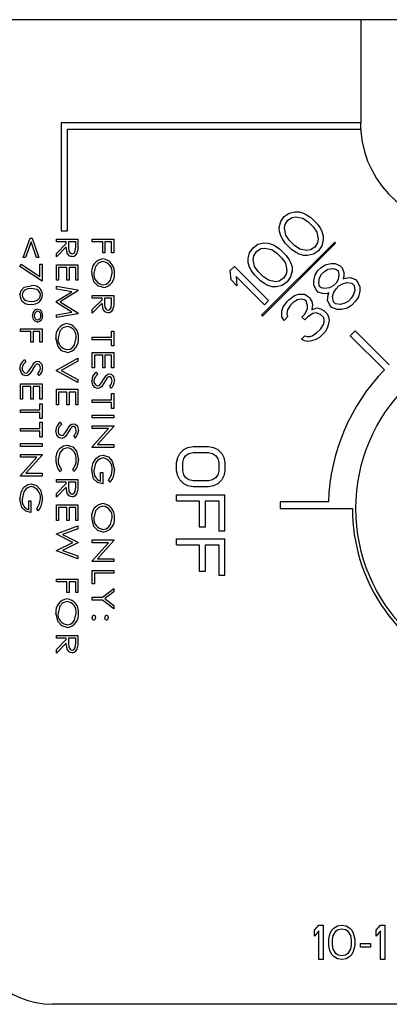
# Model space of a CAD drawing. Extents: x 4.1 to 87.9, y 1.7 to 56.9.
# Tile 10 of 17: x 52.615 to 53.151, y 20.662 to 22.092. Entities that reach past the tile are written whole.
import ezdxf

# ---------------------------------------------------------------- set-up
doc = ezdxf.new("R2010")
doc.units = 0
doc.layers.add('BODY', color=3, linetype='CONTINUOUS')

msp = doc.modelspace()

# ---------------------------------------------------------------- linework, layer by layer
at = {"layer": 'BODY', "linetype": 'CONTINUOUS'}
for p, q in [((54.7275, 22.0915), (48.5975, 22.0915)), ((53.1097, 22.0915), (53.1097, 21.9415)), ((52.6752, 21.9415), (52.6752, 21.7851)), ((53.1097, 21.9415), (52.6752, 21.9415)), ((53.1097, 21.9325), (53.1097, 21.9415)), ((52.6842, 21.9325), (53.1097, 21.9325)), ((52.6842, 21.7851), (52.6842, 21.9325)), ((53.1097, 21.9325), (53.1097, 21.929)), ((52.9987, 21.8055), (53.0059, 21.8106)), ((53.0059, 21.8106), (53.0142, 21.8126)), ((53.0142, 21.8126), (53.0205, 21.8126)), ((53.0205, 21.8126), (53.0268, 21.8104)), ((53.0268, 21.8104), (53.0309, 21.8083)), ((53.0309, 21.8083), (53.0372, 21.804)), ((52.9915, 21.7899), (52.9935, 21.7983)), ((52.9935, 21.7983), (52.9987, 21.8055)), ((52.9989, 21.7888), (52.9998, 21.794)), ((52.9998, 21.794), (53.0039, 21.8002)), ((53.0039, 21.8002), (53.0102, 21.8043)), ((53.0102, 21.8043), (53.0154, 21.8053)), ((53.0154, 21.8053), (53.0258, 21.8031)), ((53.0258, 21.8031), (53.0331, 21.7978)), ((53.0331, 21.7978), (53.0405, 21.7905)), ((53.0372, 21.804), (53.0467, 21.7946)), ((53.0467, 21.7946), (53.051, 21.7883)), ((52.6752, 21.7851), (52.6842, 21.7851)), ((52.9916, 21.7837), (52.9915, 21.7899)), ((52.9938, 21.7774), (52.9916, 21.7837)), ((53.001, 21.7784), (52.9989, 21.7888)), ((53.0405, 21.7905), (53.0458, 21.7831)), ((53.0458, 21.7831), (53.048, 21.7727)), ((53.051, 21.7883), (53.0531, 21.7841)), ((53.0531, 21.7841), (53.0552, 21.7778)), ((52.6199, 21.7462), (52.6298, 21.7743)), ((52.6314, 21.7691), (52.6234, 21.7462)), ((52.6298, 21.7743), (52.6329, 21.7743)), ((52.6394, 21.7462), (52.6314, 21.7691)), ((52.6329, 21.7743), (52.6428, 21.7462)), ((52.668, 21.7687), (52.668, 21.7727)), ((52.668, 21.7727), (52.6993, 21.7727)), ((52.6824, 21.7687), (52.668, 21.7687)), ((52.668, 21.7521), (52.6824, 21.7666)), ((52.6824, 21.7666), (52.6824, 21.7687)), ((52.6857, 21.7687), (52.6856, 21.7617)), ((52.6961, 21.7687), (52.6857, 21.7687)), ((52.6961, 21.7615), (52.6961, 21.7687)), ((52.6993, 21.7727), (52.6993, 21.7647)), ((52.7201, 21.7687), (52.7201, 21.7727)), ((52.7201, 21.7727), (52.7514, 21.7727)), ((52.7353, 21.7687), (52.7201, 21.7687)), ((52.7353, 21.7531), (52.7353, 21.7687)), ((52.7482, 21.7687), (52.7385, 21.7687)), ((52.7385, 21.7687), (52.7385, 21.7531)), ((52.7482, 21.7531), (52.7482, 21.7687)), ((52.7514, 21.7727), (52.7514, 21.7531)), ((52.9533, 21.7601), (52.9605, 21.7653)), ((52.9605, 21.7653), (52.9689, 21.7673)), ((52.9657, 21.6622), (53.0718, 21.7683)), ((53.0732, 21.7669), (52.9672, 21.6608)), ((52.9689, 21.7673), (52.9751, 21.7672)), ((52.9751, 21.7672), (52.9814, 21.765)), ((52.9814, 21.765), (52.9856, 21.7629)), ((52.9959, 21.7732), (52.9938, 21.7774)), ((53.0001, 21.7669), (52.9959, 21.7732)), ((53.0096, 21.7574), (53.0001, 21.7669)), ((53.0063, 21.771), (53.001, 21.7784)), ((53.0137, 21.7637), (53.0063, 21.771)), ((53.047, 21.7675), (53.0429, 21.7613)), ((53.048, 21.7727), (53.047, 21.7675)), ((53.0553, 21.7716), (53.0533, 21.7632)), ((53.0552, 21.7778), (53.0553, 21.7716)), ((53.0732, 21.7669), (53.0718, 21.7683)), ((52.6824, 21.7615), (52.668, 21.747)), ((52.668, 21.747), (52.668, 21.7521)), ((52.7385, 21.7531), (52.7353, 21.7531)), ((52.7514, 21.7531), (52.7482, 21.7531)), ((52.9462, 21.7446), (52.9482, 21.7529)), ((52.9482, 21.7529), (52.9533, 21.7601)), ((52.9545, 21.7486), (52.9586, 21.7549)), ((52.9586, 21.7549), (52.9648, 21.759)), ((52.9648, 21.759), (52.97, 21.7599)), ((52.97, 21.7599), (52.9804, 21.7578)), ((52.9804, 21.7578), (52.9878, 21.7525)), ((52.9856, 21.7629), (52.9919, 21.7587)), ((52.9878, 21.7525), (52.9951, 21.7451)), ((52.9919, 21.7587), (53.0014, 21.7492)), ((53.0159, 21.7532), (53.0096, 21.7574)), ((53.0211, 21.7584), (53.0137, 21.7637)), ((53.0201, 21.7511), (53.0159, 21.7532)), ((53.0264, 21.7489), (53.0201, 21.7511)), ((53.0315, 21.7562), (53.0211, 21.7584)), ((53.0367, 21.7572), (53.0315, 21.7562)), ((53.0409, 21.7509), (53.0326, 21.7489)), ((53.0429, 21.7613), (53.0367, 21.7572)), ((53.0482, 21.756), (53.0409, 21.7509)), ((53.0533, 21.7632), (53.0482, 21.756)), ((52.6151, 21.7329), (52.6167, 21.7364)), ((52.6167, 21.7364), (52.644, 21.7186)), ((52.6234, 21.7462), (52.6199, 21.7462)), ((52.6428, 21.7462), (52.6394, 21.7462)), ((52.644, 21.7186), (52.644, 21.7365)), ((52.644, 21.7365), (52.6472, 21.7365)), ((52.6472, 21.7365), (52.6472, 21.712)), ((52.9462, 21.7383), (52.9462, 21.7446)), ((52.9484, 21.732), (52.9462, 21.7383)), ((52.9535, 21.7434), (52.9545, 21.7486)), ((52.9557, 21.733), (52.9535, 21.7434)), ((52.9951, 21.7451), (53.0004, 21.7377)), ((53.0004, 21.7377), (53.0026, 21.7273)), ((53.0014, 21.7492), (53.0056, 21.7429)), ((53.0056, 21.7429), (53.0077, 21.7387)), ((53.0077, 21.7387), (53.0099, 21.7324)), ((53.0326, 21.7489), (53.0264, 21.7489)), ((53.0579, 21.7353), (53.0662, 21.7373)), ((53.0662, 21.7373), (53.0725, 21.7372)), ((53.0725, 21.7372), (53.0798, 21.734)), ((52.6472, 21.712), (52.6151, 21.7329)), ((52.668, 21.7132), (52.668, 21.7357)), ((52.668, 21.7357), (52.6993, 21.7357)), ((52.6833, 21.7317), (52.6712, 21.7317)), ((52.6712, 21.7317), (52.6712, 21.7132)), ((52.6833, 21.7132), (52.6833, 21.7317)), ((52.6961, 21.7317), (52.6865, 21.7317)), ((52.6865, 21.7317), (52.6865, 21.7132)), ((52.6961, 21.7132), (52.6961, 21.7317)), ((52.6993, 21.7357), (52.6993, 21.7132)), ((52.9203, 21.7271), (52.9265, 21.7333)), ((52.9215, 21.7136), (52.9203, 21.7271)), ((52.9265, 21.7333), (52.976, 21.6838)), ((52.9505, 21.7278), (52.9484, 21.732)), ((52.9548, 21.7216), (52.9505, 21.7278)), ((52.961, 21.7257), (52.9557, 21.733)), ((52.9683, 21.7183), (52.961, 21.7257)), ((53.0016, 21.7221), (52.9975, 21.7159)), ((53.0026, 21.7273), (53.0016, 21.7221)), ((53.0099, 21.7262), (53.0079, 21.7179)), ((53.0099, 21.7324), (53.0099, 21.7262)), ((53.0434, 21.7209), (53.0475, 21.7271)), ((53.0475, 21.7271), (53.0517, 21.7312)), ((53.0497, 21.7166), (53.0528, 21.7218)), ((53.0517, 21.7312), (53.0579, 21.7353)), ((53.0528, 21.7218), (53.0569, 21.7259)), ((53.0569, 21.7259), (53.0621, 21.729)), ((53.0621, 21.729), (53.0694, 21.73)), ((53.0694, 21.73), (53.0746, 21.7289)), ((53.0746, 21.7289), (53.0767, 21.7268)), ((53.0767, 21.7268), (53.0778, 21.7216)), ((53.0798, 21.734), (53.0829, 21.7309)), ((53.0829, 21.7309), (53.0851, 21.7246)), ((53.0851, 21.7246), (53.0852, 21.7184)), ((52.6712, 21.7132), (52.668, 21.7132)), ((52.6865, 21.7132), (52.6833, 21.7132)), ((52.6993, 21.7132), (52.6961, 21.7132)), ((52.9299, 21.7051), (52.9215, 21.7136)), ((52.9698, 21.6776), (52.9287, 21.7187)), ((52.9287, 21.7187), (52.9299, 21.7051)), ((52.9642, 21.7121), (52.9548, 21.7216)), ((52.9705, 21.7078), (52.9642, 21.7121)), ((52.9757, 21.713), (52.9683, 21.7183)), ((52.9747, 21.7057), (52.9705, 21.7078)), ((52.9861, 21.7108), (52.9757, 21.713)), ((52.9913, 21.7118), (52.9861, 21.7108)), ((52.9975, 21.7159), (52.9913, 21.7118)), ((53.0028, 21.7106), (52.9956, 21.7055)), ((53.0079, 21.7179), (53.0028, 21.7106)), ((53.0414, 21.7126), (53.0434, 21.7209)), ((53.0415, 21.7063), (53.0414, 21.7126)), ((53.0488, 21.7094), (53.0497, 21.7166)), ((53.0499, 21.7041), (53.0488, 21.7094)), ((53.0738, 21.7091), (53.0697, 21.705)), ((53.0769, 21.7143), (53.0738, 21.7091)), ((53.0778, 21.7216), (53.0769, 21.7143)), ((53.078, 21.7049), (53.0832, 21.708)), ((53.0832, 21.708), (53.0894, 21.71)), ((53.0852, 21.7184), (53.0841, 21.7152)), ((53.0841, 21.7152), (53.0873, 21.7163)), ((53.0873, 21.7163), (53.0945, 21.7172)), ((53.0894, 21.71), (53.0967, 21.7089)), ((53.0945, 21.7172), (53.1019, 21.714)), ((53.0967, 21.7089), (53.0999, 21.7057)), ((53.1019, 21.714), (53.105, 21.7109)), ((53.105, 21.7109), (53.1082, 21.7035)), ((52.668, 21.7043), (52.6993, 21.699)), ((52.668, 21.7002), (52.668, 21.7043)), ((52.6905, 21.6964), (52.668, 21.7002)), ((52.668, 21.6825), (52.6905, 21.6964)), ((52.6993, 21.6976), (52.6736, 21.6816)), ((52.6993, 21.699), (52.6993, 21.6976)), ((52.981, 21.7036), (52.9747, 21.7057)), ((52.9872, 21.7035), (52.981, 21.7036)), ((52.9956, 21.7055), (52.9872, 21.7035)), ((53.0447, 21.699), (53.0415, 21.7063)), ((53.0479, 21.6958), (53.0447, 21.699)), ((53.0542, 21.6937), (53.0479, 21.6958)), ((53.052, 21.702), (53.0499, 21.7041)), ((53.0572, 21.7009), (53.052, 21.702)), ((53.0604, 21.6936), (53.0542, 21.6937)), ((53.0645, 21.7019), (53.0572, 21.7009)), ((53.0635, 21.6946), (53.0604, 21.6936)), ((53.0625, 21.6915), (53.0635, 21.6946)), ((53.0697, 21.705), (53.0645, 21.7019)), ((53.0688, 21.6894), (53.0708, 21.6956)), ((53.0708, 21.6956), (53.0739, 21.7008)), ((53.0739, 21.7008), (53.078, 21.7049)), ((53.101, 21.6984), (53.099, 21.6922)), ((53.0999, 21.7057), (53.101, 21.6984)), ((53.1083, 21.6973), (53.1063, 21.689)), ((53.1082, 21.7035), (53.1083, 21.6973)), ((52.668, 21.6807), (52.668, 21.6825)), ((52.6905, 21.6668), (52.668, 21.6807)), ((52.6736, 21.6816), (52.6993, 21.6657)), ((52.7201, 21.687), (52.7201, 21.691)), ((52.7201, 21.691), (52.7514, 21.691)), ((52.7345, 21.687), (52.7201, 21.687)), ((52.7201, 21.6705), (52.7345, 21.6849)), ((52.7345, 21.6798), (52.7201, 21.6654)), ((52.7345, 21.6849), (52.7345, 21.687)), ((52.7377, 21.687), (52.7377, 21.68)), ((52.7482, 21.687), (52.7377, 21.687)), ((52.7482, 21.6798), (52.7482, 21.687)), ((52.7514, 21.691), (52.7514, 21.683)), ((52.976, 21.6838), (52.9698, 21.6776)), ((52.997, 21.6745), (53.0032, 21.6827)), ((53.0032, 21.6827), (53.0053, 21.6848)), ((53.0053, 21.6848), (53.0135, 21.691)), ((53.0116, 21.6806), (53.0074, 21.6765)), ((53.0178, 21.6847), (53.0116, 21.6806)), ((53.0135, 21.691), (53.0198, 21.693)), ((53.023, 21.6857), (53.0178, 21.6847)), ((53.0198, 21.693), (53.0281, 21.6929)), ((53.0282, 21.6846), (53.023, 21.6857)), ((53.0281, 21.6929), (53.0334, 21.6897)), ((53.0303, 21.6825), (53.0282, 21.6846)), ((53.0325, 21.6762), (53.0303, 21.6825)), ((53.0334, 21.6897), (53.0355, 21.6876)), ((53.0355, 21.6876), (53.0386, 21.6824)), ((53.0386, 21.6824), (53.0397, 21.6772)), ((53.0615, 21.6842), (53.0625, 21.6915)), ((53.0647, 21.6769), (53.0615, 21.6842)), ((53.0699, 21.682), (53.0688, 21.6894)), ((53.0731, 21.6789), (53.0699, 21.682)), ((53.0804, 21.6778), (53.0731, 21.6789)), ((53.0866, 21.6798), (53.0804, 21.6778)), ((53.0918, 21.6829), (53.0866, 21.6798)), ((53.0959, 21.687), (53.0918, 21.6829)), ((53.099, 21.6922), (53.0959, 21.687)), ((53.1022, 21.6827), (53.096, 21.6766)), ((53.1063, 21.689), (53.1022, 21.6827)), ((52.668, 21.663), (52.6905, 21.6668)), ((52.6993, 21.6657), (52.6993, 21.6642)), ((52.7201, 21.6654), (52.7201, 21.6705)), ((52.995, 21.6682), (52.997, 21.6745)), ((52.9951, 21.6599), (52.995, 21.6682)), ((53.0033, 21.6702), (53.0024, 21.665)), ((53.0024, 21.665), (53.0034, 21.6598)), ((53.0074, 21.6765), (53.0033, 21.6702)), ((53.0284, 21.6637), (53.0325, 21.672)), ((53.0325, 21.672), (53.0325, 21.6762)), ((53.0399, 21.6646), (53.0326, 21.6595)), ((53.0397, 21.6772), (53.0388, 21.6699)), ((53.0388, 21.6699), (53.046, 21.6729)), ((53.0451, 21.6656), (53.0399, 21.6646)), ((53.0513, 21.6635), (53.0451, 21.6656)), ((53.046, 21.6729), (53.0513, 21.6718)), ((53.0513, 21.6718), (53.0565, 21.6686)), ((53.0565, 21.6686), (53.0607, 21.6644)), ((53.0679, 21.6737), (53.0647, 21.6769)), ((53.0752, 21.6705), (53.0679, 21.6737)), ((53.0815, 21.6705), (53.0752, 21.6705)), ((53.0898, 21.6725), (53.0815, 21.6705)), ((53.096, 21.6766), (53.0898, 21.6725)), ((52.6993, 21.6642), (52.668, 21.659)), ((52.668, 21.659), (52.668, 21.663)), ((52.9672, 21.6608), (52.9657, 21.6622)), ((52.9983, 21.6547), (52.9951, 21.6599)), ((53.0034, 21.6598), (52.9983, 21.6547)), ((53.0243, 21.6596), (53.0284, 21.6637)), ((53.0285, 21.6554), (53.0243, 21.6596)), ((53.0326, 21.6595), (53.0285, 21.6554)), ((53.0556, 21.6593), (53.0513, 21.6635)), ((53.0566, 21.6561), (53.0556, 21.6593)), ((53.0557, 21.6488), (53.0567, 21.652)), ((53.0567, 21.652), (53.0566, 21.6561)), ((53.0607, 21.6644), (53.0628, 21.6602)), ((53.0628, 21.6602), (53.0639, 21.655)), ((53.0639, 21.655), (53.063, 21.6498)), ((52.6159, 21.6386), (52.6159, 21.6426)), ((52.6159, 21.6426), (52.6472, 21.6426)), ((52.6312, 21.6386), (52.6159, 21.6386)), ((52.6312, 21.623), (52.6312, 21.6386)), ((52.644, 21.6386), (52.6344, 21.6386)), ((52.6344, 21.6386), (52.6344, 21.623)), ((52.644, 21.623), (52.644, 21.6386)), ((52.6472, 21.6426), (52.6472, 21.623)), ((52.7482, 21.6306), (52.7482, 21.6394)), ((52.7482, 21.6394), (52.7514, 21.6394)), ((52.7514, 21.6394), (52.7514, 21.6178)), ((53.0392, 21.6324), (53.0454, 21.6365)), ((53.0454, 21.6365), (53.0516, 21.6426)), ((53.0579, 21.6384), (53.0496, 21.6302)), ((53.0516, 21.6426), (53.0557, 21.6488)), ((53.0609, 21.6436), (53.0579, 21.6384)), ((53.063, 21.6498), (53.0609, 21.6436)), ((53.1015, 21.6396), (53.0944, 21.6325)), ((53.151, 21.5901), (53.1015, 21.6396)), ((52.6344, 21.623), (52.6312, 21.623)), ((52.6472, 21.623), (52.644, 21.623)), ((52.7201, 21.6266), (52.7201, 21.6306)), ((52.7201, 21.6306), (52.7482, 21.6306)), ((52.7482, 21.6266), (52.7201, 21.6266)), ((52.7482, 21.6178), (52.7482, 21.6266)), ((53.0236, 21.6273), (53.0287, 21.6325)), ((53.0278, 21.6252), (53.0236, 21.6273)), ((53.033, 21.6241), (53.0278, 21.6252)), ((53.0287, 21.6325), (53.0319, 21.6314)), ((53.0319, 21.6314), (53.0361, 21.6313)), ((53.0382, 21.6251), (53.033, 21.6241)), ((53.0361, 21.6313), (53.0392, 21.6324)), ((53.0444, 21.6271), (53.0382, 21.6251)), ((53.0496, 21.6302), (53.0444, 21.6271)), ((53.0944, 21.6325), (53.144, 21.583)), ((52.7201, 21.586), (52.7201, 21.6084)), ((52.7201, 21.6084), (52.7514, 21.6084)), ((52.7514, 21.6178), (52.7482, 21.6178)), ((52.7514, 21.6084), (52.7514, 21.586)), ((52.622, 21.5978), (52.6235, 21.5945)), ((52.668, 21.5825), (52.6993, 21.5998)), ((52.6993, 21.5954), (52.6752, 21.5821)), ((52.6993, 21.5998), (52.6993, 21.5954)), ((52.7353, 21.6044), (52.7233, 21.6044)), ((52.7233, 21.6044), (52.7233, 21.586)), ((52.7353, 21.586), (52.7353, 21.6044)), ((52.7482, 21.6044), (52.7385, 21.6044)), ((52.7385, 21.6044), (52.7385, 21.586)), ((52.7482, 21.586), (52.7482, 21.6044)), ((52.668, 21.5817), (52.668, 21.5825)), ((52.6993, 21.5645), (52.668, 21.5817)), ((52.6752, 21.5821), (52.6993, 21.5689)), ((52.7233, 21.586), (52.7201, 21.586)), ((52.7261, 21.5794), (52.7277, 21.576)), ((52.7385, 21.586), (52.7353, 21.586)), ((52.7514, 21.586), (52.7482, 21.586)), ((52.6431, 21.5746), (52.6412, 21.5779)), ((52.6993, 21.5689), (52.6993, 21.5645)), ((52.6159, 21.5404), (52.6159, 21.5628)), ((52.6159, 21.5628), (52.6472, 21.5628)), ((52.6312, 21.5588), (52.6191, 21.5588)), ((52.6191, 21.5588), (52.6191, 21.5404)), ((52.6312, 21.5404), (52.6312, 21.5588)), ((52.644, 21.5588), (52.6344, 21.5588)), ((52.6344, 21.5588), (52.6344, 21.5404)), ((52.644, 21.5404), (52.644, 21.5588)), ((52.6472, 21.5628), (52.6472, 21.5404)), ((52.668, 21.5323), (52.668, 21.5547)), ((52.668, 21.5547), (52.6993, 21.5547)), ((52.6833, 21.5507), (52.6712, 21.5507)), ((52.6712, 21.5507), (52.6712, 21.5323)), ((52.6833, 21.5323), (52.6833, 21.5507)), ((52.6961, 21.5507), (52.6865, 21.5507)), ((52.6865, 21.5507), (52.6865, 21.5323)), ((52.6961, 21.5323), (52.6961, 21.5507)), ((52.6993, 21.5547), (52.6993, 21.5323)), ((52.7473, 21.5562), (52.7454, 21.5594)), ((52.6191, 21.5404), (52.6159, 21.5404)), ((52.6344, 21.5404), (52.6312, 21.5404)), ((52.6472, 21.5404), (52.644, 21.5404)), ((52.7201, 21.5356), (52.7201, 21.5396)), ((52.7201, 21.5396), (52.7482, 21.5396)), ((52.7482, 21.5484), (52.7514, 21.5484)), ((52.7482, 21.5396), (52.7482, 21.5484)), ((52.7514, 21.5484), (52.7514, 21.5268)), ((52.6159, 21.521), (52.6159, 21.525)), ((52.6159, 21.525), (52.644, 21.525)), ((52.644, 21.525), (52.644, 21.5338)), ((52.644, 21.5338), (52.6472, 21.5338)), ((52.6472, 21.5338), (52.6472, 21.5122)), ((52.6712, 21.5323), (52.668, 21.5323)), ((52.6865, 21.5323), (52.6833, 21.5323)), ((52.6993, 21.5323), (52.6961, 21.5323)), ((52.7482, 21.5356), (52.7201, 21.5356)), ((52.7482, 21.5268), (52.7482, 21.5356)), ((52.7514, 21.5268), (52.7482, 21.5268)), ((52.644, 21.521), (52.6159, 21.521)), ((52.644, 21.5122), (52.644, 21.521)), ((52.6472, 21.5122), (52.644, 21.5122)), ((52.7201, 21.5134), (52.7201, 21.5174)), ((52.7201, 21.5174), (52.7514, 21.5174)), ((52.7514, 21.5134), (52.7201, 21.5134)), ((52.7514, 21.5174), (52.7514, 21.5134)), ((52.6159, 21.494), (52.6159, 21.498)), ((52.6159, 21.498), (52.644, 21.498)), ((52.644, 21.494), (52.6159, 21.494)), ((52.644, 21.498), (52.644, 21.5068)), ((52.644, 21.5068), (52.6472, 21.5068)), ((52.644, 21.4852), (52.644, 21.494)), ((52.6472, 21.5068), (52.6472, 21.4852)), ((52.6741, 21.5071), (52.6756, 21.5038)), ((52.7201, 21.5016), (52.7514, 21.5016)), ((52.7201, 21.4976), (52.7201, 21.5016)), ((52.7201, 21.4713), (52.7437, 21.4976)), ((52.7437, 21.4976), (52.7201, 21.4976)), ((52.7514, 21.5008), (52.7277, 21.4744)), ((52.7514, 21.5016), (52.7514, 21.5008)), ((52.6472, 21.4852), (52.644, 21.4852)), ((52.6952, 21.4839), (52.6933, 21.4871)), ((52.6159, 21.4718), (52.6159, 21.4758)), ((52.6159, 21.4758), (52.6472, 21.4758)), ((52.6472, 21.4718), (52.6159, 21.4718)), ((52.6472, 21.4758), (52.6472, 21.4718)), ((52.7201, 21.4704), (52.7201, 21.4713)), ((52.7514, 21.4704), (52.7201, 21.4704)), ((52.7277, 21.4744), (52.7514, 21.4744)), ((52.7514, 21.4744), (52.7514, 21.4704)), ((52.847, 21.4613), (52.8529, 21.4672)), ((52.8529, 21.4672), (52.8589, 21.4701)), ((52.8589, 21.4701), (52.8664, 21.4715)), ((52.8664, 21.4715), (52.8887, 21.4715)), ((52.8887, 21.4715), (52.8961, 21.4701)), ((52.8961, 21.4701), (52.9021, 21.4672)), ((52.9021, 21.4672), (52.9081, 21.4613)), ((52.6159, 21.46), (52.6472, 21.46)), ((52.6159, 21.456), (52.6159, 21.46)), ((52.6159, 21.4297), (52.6395, 21.456)), ((52.6395, 21.456), (52.6159, 21.456)), ((52.6472, 21.4592), (52.6235, 21.4328)), ((52.6472, 21.46), (52.6472, 21.4592)), ((52.8425, 21.4482), (52.844, 21.4555)), ((52.844, 21.4555), (52.847, 21.4613)), ((52.8515, 21.4482), (52.8529, 21.454)), ((52.8529, 21.454), (52.8559, 21.4584)), ((52.8559, 21.4584), (52.8604, 21.4613)), ((52.8604, 21.4613), (52.8664, 21.4628)), ((52.8664, 21.4628), (52.8887, 21.4628)), ((52.8887, 21.4628), (52.8947, 21.4613)), ((52.8947, 21.4613), (52.8991, 21.4584)), ((52.8991, 21.4584), (52.9021, 21.454)), ((52.9021, 21.454), (52.9036, 21.4482)), ((52.9081, 21.4613), (52.911, 21.4555)), ((52.911, 21.4555), (52.9125, 21.4482)), ((52.6756, 21.4384), (52.6738, 21.4353)), ((52.6935, 21.4353), (52.6917, 21.4384)), ((52.8425, 21.4365), (52.8425, 21.4482)), ((52.844, 21.4292), (52.8425, 21.4365)), ((52.8515, 21.4365), (52.8515, 21.4482)), ((52.8529, 21.4307), (52.8515, 21.4365)), ((52.9036, 21.4365), (52.9021, 21.4307)), ((52.9036, 21.4482), (52.9036, 21.4365)), ((52.9125, 21.4365), (52.911, 21.4292)), ((52.9125, 21.4482), (52.9125, 21.4365)), ((52.6159, 21.4288), (52.6159, 21.4297)), ((52.6472, 21.4288), (52.6159, 21.4288)), ((52.6235, 21.4328), (52.6472, 21.4328)), ((52.6472, 21.4328), (52.6472, 21.4288)), ((52.668, 21.4199), (52.668, 21.4239)), ((52.668, 21.4239), (52.6993, 21.4239)), ((52.6993, 21.4239), (52.6993, 21.4159)), ((52.7321, 21.4213), (52.7321, 21.4341)), ((52.7321, 21.4341), (52.7353, 21.4341)), ((52.7353, 21.4341), (52.7353, 21.4173)), ((52.746, 21.4197), (52.7438, 21.4228)), ((52.847, 21.4234), (52.844, 21.4292)), ((52.8529, 21.4176), (52.847, 21.4234)), ((52.8559, 21.4263), (52.8529, 21.4307)), ((52.8604, 21.4234), (52.8559, 21.4263)), ((52.8664, 21.4219), (52.8604, 21.4234)), ((52.8887, 21.4219), (52.8664, 21.4219)), ((52.8947, 21.4234), (52.8887, 21.4219)), ((52.8991, 21.4263), (52.8947, 21.4234)), ((52.9021, 21.4307), (52.8991, 21.4263)), ((52.9081, 21.4234), (52.9021, 21.4176)), ((52.911, 21.4292), (52.9081, 21.4234)), ((52.6824, 21.4199), (52.668, 21.4199)), ((52.668, 21.4033), (52.6824, 21.4178)), ((52.6824, 21.4127), (52.668, 21.3982)), ((52.6824, 21.4178), (52.6824, 21.4199)), ((52.6857, 21.4199), (52.6856, 21.4129)), ((52.6961, 21.4199), (52.6857, 21.4199)), ((52.6961, 21.4127), (52.6961, 21.4199)), ((52.8589, 21.4147), (52.8529, 21.4176)), ((52.8664, 21.4132), (52.8589, 21.4147)), ((52.8887, 21.4132), (52.8664, 21.4132)), ((52.8961, 21.4147), (52.8887, 21.4132)), ((52.9021, 21.4176), (52.8961, 21.4147)), ((52.668, 21.3982), (52.668, 21.4033)), ((52.8425, 21.3928), (52.8425, 21.4015)), ((52.8425, 21.4015), (52.9125, 21.4015)), ((52.9125, 21.349), (52.9125, 21.4015)), ((52.628, 21.3797), (52.628, 21.3926)), ((52.628, 21.3926), (52.6312, 21.3926)), ((52.6312, 21.3926), (52.6312, 21.3757)), ((52.6418, 21.3781), (52.6396, 21.3812)), ((52.668, 21.3644), (52.668, 21.3869)), ((52.668, 21.3869), (52.6993, 21.3869)), ((52.6833, 21.3829), (52.6712, 21.3829)), ((52.6712, 21.3829), (52.6712, 21.3644)), ((52.6833, 21.3644), (52.6833, 21.3829)), ((52.6961, 21.3829), (52.6865, 21.3829)), ((52.6865, 21.3829), (52.6865, 21.3644)), ((52.6961, 21.3644), (52.6961, 21.3829)), ((52.6993, 21.3869), (52.6993, 21.3644)), ((52.8425, 21.3928), (52.8753, 21.3928)), ((52.8753, 21.3928), (52.8753, 21.3549)), ((52.8842, 21.3928), (52.9036, 21.3928)), ((52.8842, 21.3549), (52.8842, 21.3928)), ((52.9036, 21.3928), (52.9036, 21.349)), ((52.9925, 21.3915), (52.9925, 21.3815)), ((53.0627, 21.3915), (52.9925, 21.3915)), ((52.9925, 21.3815), (53.0975, 21.3815)), ((52.6712, 21.3644), (52.668, 21.3644)), ((52.6865, 21.3644), (52.6833, 21.3644)), ((52.6993, 21.3644), (52.6961, 21.3644)), ((52.668, 21.345), (52.6993, 21.3563)), ((52.6993, 21.3521), (52.6768, 21.344)), ((52.6993, 21.3563), (52.6993, 21.3521)), ((52.8753, 21.3549), (52.8842, 21.3549)), ((52.668, 21.3441), (52.668, 21.345)), ((52.6917, 21.3324), (52.668, 21.3441)), ((52.6768, 21.344), (52.6993, 21.3329)), ((52.7201, 21.3319), (52.7201, 21.3359)), ((52.7201, 21.3359), (52.7514, 21.3359)), ((52.7514, 21.3359), (52.7514, 21.3351)), ((52.8425, 21.3286), (52.8425, 21.3374)), ((52.8425, 21.3374), (52.9125, 21.3374)), ((52.9036, 21.349), (52.9125, 21.349)), ((52.9125, 21.2849), (52.9125, 21.3374)), ((52.668, 21.3207), (52.6917, 21.3324)), ((52.6993, 21.3319), (52.6768, 21.3208)), ((52.6993, 21.3329), (52.6993, 21.3319)), ((52.7201, 21.3056), (52.7437, 21.3319)), ((52.7437, 21.3319), (52.7201, 21.3319)), ((52.7514, 21.3351), (52.7277, 21.3087)), ((52.8425, 21.3286), (52.8753, 21.3286)), ((52.8753, 21.3286), (52.8753, 21.2907)), ((52.8842, 21.3286), (52.9036, 21.3286)), ((52.8842, 21.2907), (52.8842, 21.3286)), ((52.9036, 21.3286), (52.9036, 21.2849)), ((52.668, 21.3199), (52.668, 21.3207)), ((52.6993, 21.3086), (52.668, 21.3199)), ((52.6768, 21.3208), (52.6993, 21.3127)), ((52.6993, 21.3127), (52.6993, 21.3086)), ((52.7277, 21.3087), (52.7514, 21.3087)), ((52.7514, 21.3087), (52.7514, 21.3047)), ((52.7201, 21.3047), (52.7201, 21.3056)), ((52.7514, 21.3047), (52.7201, 21.3047)), ((52.668, 21.275), (52.668, 21.279)), ((52.668, 21.279), (52.6993, 21.279)), ((52.6993, 21.279), (52.6993, 21.2594)), ((52.7201, 21.2724), (52.7201, 21.2917)), ((52.7201, 21.2917), (52.7514, 21.2917)), ((52.7514, 21.2877), (52.7233, 21.2877)), ((52.7233, 21.2877), (52.7233, 21.2724)), ((52.7514, 21.2917), (52.7514, 21.2877)), ((52.8753, 21.2907), (52.8842, 21.2907)), ((52.9036, 21.2849), (52.9125, 21.2849)), ((52.6833, 21.275), (52.668, 21.275)), ((52.6833, 21.2594), (52.6833, 21.275)), ((52.6961, 21.275), (52.6865, 21.275)), ((52.6865, 21.275), (52.6865, 21.2594)), ((52.6961, 21.2594), (52.6961, 21.275)), ((52.7233, 21.2724), (52.7201, 21.2724)), ((52.735, 21.2527), (52.7514, 21.2655)), ((52.7514, 21.2655), (52.7514, 21.2608)), ((52.6865, 21.2594), (52.6833, 21.2594)), ((52.6993, 21.2594), (52.6961, 21.2594)), ((52.7201, 21.2487), (52.7201, 21.2527)), ((52.7201, 21.2527), (52.735, 21.2527)), ((52.7514, 21.2608), (52.7384, 21.2507)), ((52.7384, 21.2507), (52.7514, 21.2405)), ((52.735, 21.2487), (52.7201, 21.2487)), ((52.7514, 21.2358), (52.735, 21.2487)), ((52.7514, 21.2405), (52.7514, 21.2358)), ((52.668, 21.1934), (52.668, 21.1974)), ((52.668, 21.1974), (52.6993, 21.1974)), ((52.6824, 21.1934), (52.668, 21.1934)), ((52.6824, 21.1912), (52.6824, 21.1934)), ((52.6857, 21.1934), (52.6856, 21.1863)), ((52.6961, 21.1934), (52.6857, 21.1934)), ((52.6961, 21.1862), (52.6961, 21.1934)), ((52.6993, 21.1974), (52.6993, 21.1893)), ((52.668, 21.1768), (52.6824, 21.1912)), ((52.6824, 21.1861), (52.668, 21.1717)), ((52.668, 21.1717), (52.668, 21.1768)), ((53.0425, 20.7691), (53.0488, 20.7765)), ((53.0425, 20.7606), (53.0425, 20.7691)), ((53.0488, 20.768), (53.0425, 20.7606)), ((53.0488, 20.7765), (53.055, 20.7765)), ((53.0488, 20.7265), (53.0488, 20.768)), ((53.055, 20.7765), (53.055, 20.7265)), ((53.0644, 20.7616), (53.0654, 20.7648)), ((53.0654, 20.7648), (53.0675, 20.7691)), ((53.0675, 20.7691), (53.0706, 20.7723)), ((53.0696, 20.7616), (53.0738, 20.768)), ((53.0706, 20.7723), (53.0759, 20.7755)), ((53.0738, 20.768), (53.0769, 20.7701)), ((53.0759, 20.7755), (53.0821, 20.7765)), ((53.0769, 20.7701), (53.0821, 20.7712)), ((53.0821, 20.7765), (53.0884, 20.7755)), ((53.0821, 20.7712), (53.0873, 20.7701)), ((53.0873, 20.7701), (53.0904, 20.768)), ((53.0884, 20.7755), (53.0936, 20.7723)), ((53.0904, 20.768), (53.0946, 20.7616)), ((53.0936, 20.7723), (53.0967, 20.7691)), ((53.0967, 20.7691), (53.0988, 20.7648)), ((53.0988, 20.7648), (53.0998, 20.7616)), ((53.1321, 20.7691), (53.1384, 20.7765)), ((53.1321, 20.7606), (53.1321, 20.7691)), ((53.1384, 20.768), (53.1321, 20.7606)), ((53.1384, 20.7765), (53.1446, 20.7765)), ((53.1384, 20.7265), (53.1384, 20.768)), ((53.1446, 20.7765), (53.1446, 20.7265)), ((53.0634, 20.7563), (53.0644, 20.7616)), ((53.0634, 20.7467), (53.0634, 20.7563)), ((53.0686, 20.7552), (53.0696, 20.7616)), ((53.0686, 20.7478), (53.0686, 20.7552)), ((53.0946, 20.7616), (53.0956, 20.7552)), ((53.0956, 20.7552), (53.0956, 20.7478)), ((53.0998, 20.7616), (53.1009, 20.7563)), ((53.1009, 20.7563), (53.1009, 20.7467)), ((53.1092, 20.7446), (53.1092, 20.7499)), ((53.1092, 20.7499), (53.1238, 20.7499)), ((53.1238, 20.7499), (53.1238, 20.7446)), ((53.0644, 20.7414), (53.0634, 20.7467)), ((53.0654, 20.7382), (53.0644, 20.7414)), ((53.0675, 20.734), (53.0654, 20.7382)), ((53.0696, 20.7414), (53.0686, 20.7478)), ((53.0738, 20.735), (53.0696, 20.7414)), ((53.0769, 20.7329), (53.0738, 20.735)), ((53.0904, 20.735), (53.0873, 20.7329)), ((53.0946, 20.7414), (53.0904, 20.735)), ((53.0956, 20.7478), (53.0946, 20.7414)), ((53.0988, 20.7382), (53.0967, 20.734)), ((53.0998, 20.7414), (53.0988, 20.7382)), ((53.1009, 20.7467), (53.0998, 20.7414)), ((53.1238, 20.7446), (53.1092, 20.7446)), ((53.055, 20.7265), (53.0488, 20.7265)), ((53.0706, 20.7308), (53.0675, 20.734)), ((53.0759, 20.7276), (53.0706, 20.7308)), ((53.0821, 20.7265), (53.0759, 20.7276)), ((53.0821, 20.7318), (53.0769, 20.7329)), ((53.0873, 20.7329), (53.0821, 20.7318)), ((53.0884, 20.7276), (53.0821, 20.7265)), ((53.0936, 20.7308), (53.0884, 20.7276)), ((53.0967, 20.734), (53.0936, 20.7308)), ((53.1446, 20.7265), (53.1384, 20.7265)), ((54.0425, 20.6615), (52.6625, 20.6615))]:
    msp.add_line(p, q, dxfattribs=at)
for points in [[(52.6993, 21.7647), (52.6992, 21.7595), (52.6989, 21.7555)], [(52.6909, 21.7474), (52.6887, 21.7478), (52.6866, 21.7488), (52.6839, 21.7524), (52.6824, 21.7615)], [(52.6856, 21.7617), (52.6863, 21.7553), (52.688, 21.7526), (52.6894, 21.7518), (52.6909, 21.7515)], [(52.6909, 21.7515), (52.6925, 21.7518), (52.6938, 21.7526), (52.6955, 21.7552), (52.6961, 21.7615)], [(52.7356, 21.7401), (52.7294, 21.7382), (52.725, 21.7333), (52.7225, 21.7233)], [(52.7358, 21.7024), (52.728, 21.7048), (52.7225, 21.7108), (52.7193, 21.7232)], [(52.7358, 21.7064), (52.7401, 21.7073), (52.7437, 21.7098), (52.7464, 21.7133), (52.749, 21.7233)], [(52.6151, 21.6919), (52.6167, 21.6983), (52.6213, 21.703), (52.6315, 21.7051)], [(52.6316, 21.7011), (52.6264, 21.7007), (52.6217, 21.6987), (52.6192, 21.6956), (52.6183, 21.6917)], [(52.6448, 21.6917), (52.6441, 21.6951), (52.6423, 21.6979), (52.6395, 21.6999), (52.6316, 21.7011)], [(52.6237, 21.6837), (52.628, 21.6825), (52.6316, 21.6822)], [(52.6316, 21.6822), (52.6367, 21.6827), (52.6413, 21.6847), (52.6439, 21.6878), (52.6448, 21.6917)], [(52.743, 21.6658), (52.7407, 21.6661), (52.7387, 21.6672), (52.736, 21.6708), (52.7345, 21.6798)], [(52.7377, 21.68), (52.7384, 21.6736), (52.7401, 21.671), (52.7414, 21.6701), (52.743, 21.6698)], [(52.743, 21.6698), (52.7446, 21.6701), (52.7459, 21.671), (52.7475, 21.6736), (52.7482, 21.6798)], [(52.7514, 21.683), (52.7513, 21.6779), (52.7509, 21.6739)], [(52.6408, 21.668), (52.6385, 21.6673), (52.6369, 21.6655), (52.636, 21.6618)], [(52.6408, 21.6712), (52.6443, 21.6701), (52.6466, 21.6673), (52.648, 21.6618)], [(52.6408, 21.6524), (52.6373, 21.6535), (52.6349, 21.6563), (52.6336, 21.6619)], [(52.6835, 21.646), (52.6773, 21.6441), (52.6729, 21.6392), (52.6704, 21.6293)], [(52.6837, 21.6083), (52.6759, 21.6107), (52.6704, 21.6167), (52.6672, 21.6291)], [(52.6837, 21.6124), (52.688, 21.6132), (52.6917, 21.6157), (52.6943, 21.6192), (52.6969, 21.6293)], [(52.6235, 21.5945), (52.6195, 21.5903), (52.6183, 21.5859)], [(52.6317, 21.5868), (52.6339, 21.5905), (52.6359, 21.5932)], [(52.6359, 21.5932), (52.6384, 21.595), (52.6407, 21.5954)], [(52.6407, 21.5954), (52.6432, 21.5949), (52.6452, 21.5934), (52.6467, 21.5913), (52.648, 21.5854)], [(52.6236, 21.5742), (52.6195, 21.5756), (52.6167, 21.579), (52.6151, 21.5857)], [(52.6337, 21.5835), (52.6291, 21.5769), (52.6266, 21.575), (52.6236, 21.5742)], [(52.6236, 21.5782), (52.6255, 21.5787), (52.6267, 21.5796)], [(52.6267, 21.5796), (52.6297, 21.5835), (52.6317, 21.5868)], [(52.6368, 21.5888), (52.635, 21.5859), (52.6337, 21.5835)], [(52.6448, 21.5856), (52.6439, 21.5894), (52.6426, 21.5908), (52.6418, 21.5913), (52.6408, 21.5914)], [(52.7278, 21.5558), (52.7237, 21.5572), (52.7209, 21.5606), (52.7193, 21.5672)], [(52.7277, 21.576), (52.7237, 21.5718), (52.7225, 21.5675)], [(52.7379, 21.5651), (52.7333, 21.5585), (52.7308, 21.5566), (52.7278, 21.5558)], [(52.7309, 21.5612), (52.7339, 21.565), (52.7359, 21.5683)], [(52.7359, 21.5683), (52.7381, 21.5721), (52.7401, 21.5748)], [(52.741, 21.5704), (52.7392, 21.5675), (52.7379, 21.5651)], [(52.7401, 21.5748), (52.7426, 21.5765), (52.7449, 21.577)], [(52.7449, 21.577), (52.7474, 21.5765), (52.7494, 21.575), (52.7509, 21.5729), (52.7522, 21.567)], [(52.749, 21.5672), (52.7481, 21.5709), (52.7468, 21.5724), (52.746, 21.5729), (52.745, 21.573)], [(52.7278, 21.5598), (52.7297, 21.5603), (52.7309, 21.5612)], [(52.6757, 21.4835), (52.6716, 21.4849), (52.6688, 21.4883), (52.6672, 21.495)], [(52.6756, 21.5038), (52.6716, 21.4996), (52.6704, 21.4952)], [(52.6788, 21.4889), (52.6818, 21.4928), (52.6838, 21.4961)], [(52.6838, 21.4961), (52.686, 21.4998), (52.688, 21.5025)], [(52.6889, 21.4981), (52.6871, 21.4952), (52.6858, 21.4928)], [(52.688, 21.5025), (52.6905, 21.5043), (52.6928, 21.5047)], [(52.6928, 21.5047), (52.6953, 21.5042), (52.6973, 21.5027), (52.6988, 21.5006), (52.7001, 21.4947)], [(52.6969, 21.4949), (52.696, 21.4987), (52.6947, 21.5001), (52.6939, 21.5006), (52.6929, 21.5007)], [(52.6858, 21.4928), (52.6812, 21.4862), (52.6787, 21.4843), (52.6757, 21.4835)], [(52.6757, 21.4875), (52.6776, 21.488), (52.6788, 21.4889)], [(52.6836, 21.4697), (52.6772, 21.4677), (52.6728, 21.4626), (52.6704, 21.4523)], [(52.6727, 21.4687), (52.6784, 21.4727), (52.6838, 21.4737)], [(52.6838, 21.4737), (52.6917, 21.4713), (52.6971, 21.4651), (52.7001, 21.4525)], [(52.7359, 21.455), (52.7314, 21.4539), (52.7276, 21.4511), (52.725, 21.4473), (52.7225, 21.4367)], [(52.7252, 21.4541), (52.7306, 21.458), (52.7358, 21.459)], [(52.7358, 21.459), (52.7436, 21.4565), (52.7492, 21.4503), (52.7522, 21.4376)], [(52.7353, 21.4173), (52.7277, 21.4192), (52.7221, 21.4249), (52.7193, 21.437)], [(52.7438, 21.4228), (52.7479, 21.4306), (52.749, 21.4375)], [(52.6317, 21.4134), (52.6272, 21.4123), (52.6235, 21.4095), (52.6208, 21.4057), (52.6183, 21.3951)], [(52.621, 21.4125), (52.6264, 21.4164), (52.6316, 21.4174)], [(52.6316, 21.4174), (52.6394, 21.4149), (52.645, 21.4087), (52.648, 21.396)], [(52.6909, 21.3987), (52.6887, 21.399), (52.6866, 21.4), (52.6839, 21.4036), (52.6824, 21.4127)], [(52.6856, 21.4129), (52.6863, 21.4065), (52.688, 21.4038), (52.6894, 21.403), (52.6909, 21.4027)], [(52.6909, 21.4027), (52.6925, 21.403), (52.6938, 21.4038), (52.6955, 21.4064), (52.6961, 21.4127)], [(52.6993, 21.4159), (52.6992, 21.4107), (52.6989, 21.4067)], [(52.6312, 21.3757), (52.6235, 21.3777), (52.618, 21.3833), (52.6151, 21.3954)], [(52.6396, 21.3812), (52.6437, 21.3891), (52.6448, 21.3959)], [(52.7356, 21.3849), (52.7294, 21.383), (52.725, 21.3781), (52.7225, 21.3682)], [(52.7358, 21.3473), (52.728, 21.3496), (52.7225, 21.3557), (52.7193, 21.3681)], [(52.7358, 21.3513), (52.7401, 21.3522), (52.7437, 21.3546), (52.7464, 21.3582), (52.749, 21.3682)], [(52.6835, 21.2464), (52.6773, 21.2445), (52.6729, 21.2396), (52.6704, 21.2297)], [(52.6837, 21.2087), (52.6759, 21.2111), (52.6704, 21.2171), (52.6672, 21.2295)], [(52.6837, 21.2128), (52.688, 21.2136), (52.6917, 21.2161), (52.6943, 21.2196), (52.6969, 21.2297)], [(52.7223, 21.2196), (52.7211, 21.2201), (52.7202, 21.221), (52.7197, 21.223)], [(52.7223, 21.2265), (52.7236, 21.2261), (52.7244, 21.2251), (52.7249, 21.223)], [(52.7408, 21.2196), (52.7395, 21.22), (52.7386, 21.221), (52.7381, 21.223)], [(52.7408, 21.2265), (52.742, 21.226), (52.7429, 21.2251), (52.7434, 21.223)], [(52.6909, 21.1721), (52.6887, 21.1725), (52.6866, 21.1735), (52.6839, 21.1771), (52.6824, 21.1861)], [(52.6856, 21.1863), (52.6863, 21.18), (52.688, 21.1773), (52.6894, 21.1764), (52.6909, 21.1761)], [(52.6909, 21.1761), (52.6925, 21.1764), (52.6938, 21.1773), (52.6955, 21.1799), (52.6961, 21.1862)], [(52.6993, 21.1893), (52.6992, 21.1842), (52.6989, 21.1802)]]:
    msp.add_lwpolyline(points, dxfattribs=at)
msp.add_circle((53.3525, 21.3815), 0.25, dxfattribs=at)
for centre, radius, start, end in [((53.2591, 21.9415), 0.15, 184.7937, 0), ((52.6903, 21.756), 0.00859, 274.2874, 356.8762), ((52.7379, 21.7255), 0.0188, 97.1565, 186.9865), ((52.7332, 21.7252), 0.0191, 354.9777, 82.6894), ((52.7339, 21.725), 0.0152, 353.7779, 83.3331), ((52.7375, 21.7214), 0.0151, 172.7753, 263.3491), ((52.7336, 21.7211), 0.0188, 276.7349, 7.4794), ((52.6342, 21.6915), 0.0138, 1.313, 101.123), ((52.6292, 21.6921), 0.0141, 180.9907, 279.5792), ((52.6269, 21.6916), 0.00859, 179.232, 247.9621), ((52.6337, 21.6924), 0.0143, 261.3732, 357.9711), ((52.6419, 21.6629), 0.00838, 97.1348, 187.338), ((52.64, 21.6624), 0.00566, 353.0346, 81.7385), ((52.7424, 21.6744), 0.00859, 274.2871, 356.8762), ((52.6415, 21.6611), 0.00555, 173.259, 262.3062), ((52.64, 21.6612), 0.00561, 277.5818, 5.7576), ((52.6397, 21.6607), 0.0084, 277.6771, 7.0889), ((52.6859, 21.6314), 0.0188, 97.1565, 186.9865), ((52.6811, 21.6311), 0.0191, 354.9786, 82.6894), ((52.6818, 21.6309), 0.0152, 353.7775, 83.3326), ((52.6854, 21.6274), 0.0151, 172.7747, 263.3507), ((52.6815, 21.627), 0.0188, 276.7358, 7.4792), ((52.6293, 21.5858), 0.0141, 121.1071, 180.3645), ((52.625, 21.5848), 0.00677, 171.1679, 258.1343), ((52.6412, 21.5864), 0.00507, 94.4801, 151.0378), ((52.6342, 21.5858), 0.0106, 311.2707, 358.8632), ((52.6333, 21.5856), 0.0147, 311.8949, 359.4871), ((52.7334, 21.5673), 0.0141, 121.1076, 180.3651), ((53.3525, 21.3815), 0.29, 135.9879, 178.0239), ((52.7292, 21.5664), 0.00677, 171.1666, 258.1369), ((52.7454, 21.568), 0.00507, 94.4811, 151.031), ((52.7384, 21.5674), 0.0106, 311.2677, 358.8663), ((52.7375, 21.5671), 0.0147, 311.8953, 359.4867), ((52.6814, 21.495), 0.0141, 121.1084, 180.3643), ((52.6771, 21.4941), 0.00677, 171.1666, 258.1369), ((52.6933, 21.4957), 0.00507, 94.4817, 151.0304), ((52.6863, 21.4951), 0.0106, 311.2675, 358.8665), ((52.6854, 21.4949), 0.0147, 311.8963, 359.4857), ((52.6903, 21.4538), 0.0231, 139.628, 183.278), ((52.6817, 21.4545), 0.0153, 352.4615, 82.7383), ((52.6906, 21.4515), 0.0234, 177.7875, 223.9961), ((52.69, 21.4517), 0.0196, 178.3073, 222.8332), ((52.677, 21.4518), 0.0199, 317.5419, 1.9537), ((52.6774, 21.4513), 0.0227, 315.3366, 3.1138), ((52.7433, 21.4383), 0.0241, 138.8456, 183.1603), ((52.7333, 21.4394), 0.0158, 353.0527, 80.6407), ((52.7366, 21.4348), 0.0142, 172.3996, 251.7076), ((52.7241, 21.4373), 0.0281, 321.412, 0.6855), ((52.6392, 21.3967), 0.0241, 138.8452, 183.1603), ((52.6291, 21.3978), 0.0158, 353.0529, 80.6407), ((52.6324, 21.3932), 0.0142, 172.3998, 251.7074), ((52.6199, 21.3957), 0.0281, 321.4127, 0.6846), ((52.6903, 21.4072), 0.00859, 274.2862, 356.8773), ((52.7379, 21.3703), 0.0188, 97.1569, 186.9869), ((52.7332, 21.37), 0.0191, 354.9788, 82.6883), ((52.7339, 21.3699), 0.0152, 353.777, 83.333), ((53.3525, 21.3815), 0.255, 180, 313.8765), ((52.7375, 21.3663), 0.0151, 172.7751, 263.3502), ((52.7336, 21.3659), 0.0188, 276.7358, 7.4793), ((52.6859, 21.2318), 0.0188, 97.1565, 186.9865), ((52.6811, 21.2315), 0.0191, 354.9779, 82.6893), ((52.6818, 21.2313), 0.0152, 353.7792, 83.331), ((52.6854, 21.2278), 0.0151, 172.7759, 263.3485), ((52.6815, 21.2274), 0.0188, 276.7348, 7.4794), ((52.7228, 21.2234), 0.00307, 98.2409, 186.9499), ((52.7219, 21.2227), 0.00305, 277.9038, 7.2822), ((52.7412, 21.2234), 0.00305, 97.9058, 187.285), ((52.7403, 21.2227), 0.00305, 277.9031, 7.2829), ((52.6903, 21.1807), 0.00859, 274.2874, 356.8762), ((52.6625, 20.7815), 0.12, 180, 270)]:
    msp.add_arc(centre, radius, start, end, dxfattribs=at)

doc.saveas('drawing.dxf')
